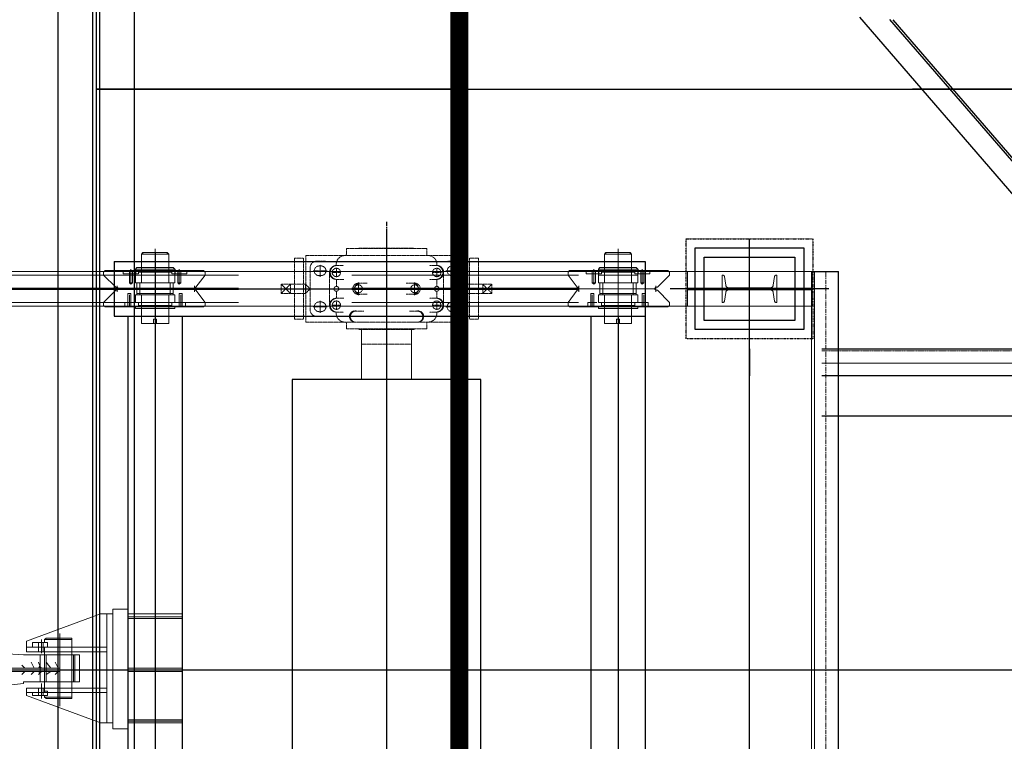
# Model space of a CAD drawing. Header units: inches. Extents: x -204116 to 930598, y -391373 to 256461.
# Tile 11 of 225: x -191884 to -189170, y 37421 to 39409. Entities that reach past the tile are written whole.
import ezdxf
from ezdxf.lldxf.tags import DXFTag

# ---------------------------------------------------------------- set-up
doc = ezdxf.new("R2010")
doc.units = ezdxf.units.IN
doc.header["$LTSCALE"] = 10
doc.header["$MEASUREMENT"] = 0
for name, pattern in [('CENTER', [2, 1.25, -0.25, 0.25, -0.25]), ('HIDDEN', [0.375, 0.25, -0.125]), ('PHANTOM', [2.5, 1.25, -0.25, 0.25, -0.25, 0.25, -0.25]), ('PHANTOM2', [1.25, 0.625, -0.125, 0.125, -0.125, 0.125, -0.125])]:
    doc.linetypes.add(name, pattern=pattern)
for name, color, linetype in [('BELT', 4, 'Continuous'), ('FDN', 8, 'PHANTOM'), ('H', 3, 'HIDDEN'), ('LAYER_17564_42344', 7, 'Continuous')]:
    doc.layers.add(name, color=color, linetype=linetype)
for name, color, linetype, lineweight in [('BEV0002', 1, 'CENTER', 9), ('cen', 2, 'CENTER2', 25), ('HIDDEN', 1, 'HIDDEN', 25), ('OBJECT', 7, 'Continuous', 25), ('P', 5, 'PHANTOM2', 9), ('PHAN', 8, 'PHANTOM2', 5)]:
    doc.layers.add(name, color=color, linetype=linetype, lineweight=lineweight)
tags = doc.linetypes.add('CENTER2', pattern=[1.125, 0.75, -0.125, 0.125, -0.125]).pattern_tags.tags
tags[10:11] = [DXFTag(74, 4), DXFTag(75, 0), DXFTag(340, '0'), DXFTag(46, 1.0), DXFTag(50, 0.0), DXFTag(44, 0.0), DXFTag(45, 0.0)]
tags[8:9] = [DXFTag(74, 4), DXFTag(75, 0), DXFTag(340, '0'), DXFTag(46, 1.0), DXFTag(50, 0.0), DXFTag(44, 0.0), DXFTag(45, 0.0)]
tags[6:7] = [DXFTag(74, 4), DXFTag(75, 0), DXFTag(340, '0'), DXFTag(46, 1.0), DXFTag(50, 0.0), DXFTag(44, 0.0), DXFTag(45, 0.0)]
tags[4:5] = [DXFTag(74, 4), DXFTag(75, 0), DXFTag(340, '0'), DXFTag(46, 1.0), DXFTag(50, 0.0), DXFTag(44, 0.0), DXFTag(45, 0.0)]

# ---------------------------------------------------------------- blocks, each defined once
blk = doc.blocks.new('TakeUp Plan')
at = {"layer": 'H', "linetype": 'Continuous'}
for points in [[(-954.9, 4.2), (-954.9, 12.5), (-959.1, 4.2)], [(-954.9, -4.2), (-954.9, -8.3), (-959.1, -4.2)]]:
    blk.add_hatch(color=0, dxfattribs=at).paths.add_polyline_path(points)
at = {"color": 1, "linetype": 'CENTER'}
blk.add_line((0, 1235, -2), (0, 865, -2), dxfattribs=at)
blk.add_line((0, 1235, -2), (0, 865, -2), dxfattribs=at)
for p, q in [((-750.6, 1125, -2), (713, 1125, -2)), ((-750.6, 1125, -2), (-750.6, 975, -2)), ((713, 1125, -2), (713, -1125, -2)), ((-692.2, 1104.2, -2), (-692.2, 1091.7, -2)), ((-583.8, 1104.2, -2), (-583.8, 1091.7, -2)), ((583.8, 1104.2, -2), (583.8, 1091.7, -2)), ((692.2, 1104.2, -2), (692.2, 1091.7, -2)), ((1171.4, 1097.5, -2.1), (1171.4, 1002.5, -2.1)), ((1171.4, 1097.5, -7), (1245.9, 1097.5, -2.4)), ((1245.9, -1097.5, -6.5), (1245.9, 1097.5, -2.4)), ((-750.6, 975, -2), (713, 975, -2)), ((-713, 975, -2), (-713, -975, -2)), ((-563, 975, -2), (-563, -975, -2)), ((563, 975, -2), (563, -975, -2))]:
    blk.add_line(p, q)
at = {"color": 1}
blk.add_line((1218.7, 1050, -2), (782.1, 1050, -2), dxfattribs=at)
at = {"color": 2, "elevation": -2}
blk.add_lwpolyline([(1150.4, 937.5), (850.4, 937.5), (850.4, 1162.5), (1150.4, 1162.5)], close=True, dxfattribs=at)
at = {"elevation": -2}
for points in [[(1125.4, 962.5), (875.4, 962.5), (875.4, 1137.5), (1125.4, 1137.5)], [(-260, 800), (-260, -800), (260, -800), (260, 800)]]:
    blk.add_lwpolyline(points, close=True, dxfattribs=at)
for points in [[(829.4, 1052.1), (1171.4, 1052.1)], [(829.4, 1047.9), (1171.4, 1047.9)]]:
    blk.add_lwpolyline(points, dxfattribs=at)
at = {"layer": 'BEV0002'}
blk.add_line((1210.9, -1097.5, -6.5), (1210.9, 1097.5, -2.4), dxfattribs=at)
at = {"layer": 'cen', "linetype": 'CENTER', "ltscale": 500}
for p, q in [((0, 1202.7, -2), (0, -1202.7, -2)), ((1000.4, -1187.5, -2), (1000.4, 1187.5, -2)), ((-638, 1150.1, -2), (-638, -1125, -2)), ((-5720.6, 1050, -2), (1175.4, 1050, -2)), ((638, 975, -2), (638, -1125, -2))]:
    blk.add_line(p, q, dxfattribs=at)
at = {"layer": 'FDN', "ltscale": 0.03, "elevation": -2}
blk.add_lwpolyline([(1175.4, 912.5), (825.4, 912.5), (825.4, 1187.5), (1175.4, 1187.5)], close=True, dxfattribs=at)
at = {"layer": 'LAYER_17564_42344', "color": 251, "linetype": 'Continuous', "lineweight": 0}
for p, q in [((-68.7, 937.8, -2), (-68.7, 800, -2)), ((68.7, 937.8, -2), (68.7, 800, -2))]:
    blk.add_line(p, q, dxfattribs=at)
at = {"layer": 'P', "color": 0, "linetype": 'Continuous'}
blk.add_line((829.4, 1097.5, -2), (829.4, 1002.5, -2), dxfattribs=at)
for points, elevation in [([(-604.6, 1150.1), (-604.6, 1145.9), (-675.5, 1145.9), (-671.4, 1150.1), (-604.6, 1150.1)], -2), ([(-675.5, 1066.7), (-675.5, 1145.9)], -2), ([(-671.4, 1150.1), (-671.4, 1145.9), (-600.5, 1145.9), (-604.6, 1150.1), (-671.4, 1150.1)], -2), ([(-638, 1160.5), (-638, 939.5)], -2), ([(-638, 943.7), (-638, 1156.3)], -2), ([(-600.5, 1066.7), (-600.5, 1145.9)], -2), ([(671.4, 1150.1), (671.4, 1145.9), (600.5, 1145.9), (604.6, 1150.1), (671.4, 1150.1)], -2), ([(600.5, 1066.7), (600.5, 1145.9)], -2), ([(604.6, 1150.1), (604.6, 1145.9), (675.5, 1145.9), (671.4, 1150.1), (604.6, 1150.1)], -2), ([(638, 1160.5), (638, 939.5)], -2), ([(638, 943.7), (638, 1156.3)], -2), ([(675.5, 1066.7), (675.5, 1145.9)], -2), ([(-638, 1120.9), (-638, 983.3)], -2), ([(-638, 1120.9), (-638, 1075)], -2), ([(-638, 1120.9), (-638, 983.3)], -2), ([(-638, 1120.9), (-638, 1075)], -2), ([(638, 1120.9), (638, 983.3)], -2), ([(638, 1120.9), (638, 1075)], -2), ([(638, 1120.9), (638, 983.3)], -2), ([(638, 1120.9), (638, 1075)], -2), ([(-5720.6, 1097.5), (1171.4, 1097.5)], -2), ([(-779.8, 1095.9), (-775.6, 1100)], -2), ([(-779.8, 1087.5), (-779.8, 1095.9)], -2), ([(-746.4, 1054.2), (-779.8, 1087.5)], -2), ([(-725.6, 1100), (-775.6, 1100)], -2), ([(-771.4, 1100), (-638, 1100)], -2), ([(-725.6, 1100), (-725.6, 1091.7)], -2), ([(-725.6, 1100), (-725.6, 1095.9)], -2), ([(-725.6, 1100), (-725.6, 1091.7)], -2), ([(-721.4, 1100), (-725.6, 1100)], -2), ([(-725.6, 1091.7), (-700.6, 1091.7)], -2), ([(-696.4, 1100), (-721.4, 1100)], -2), ([(-721.4, 1091.7), (-708.9, 1091.7)], -2), ([(-708.9, 1100), (-708.9, 1091.7)], -2), ([(-708.9, 1091.7), (-692.2, 1091.7)], -2), ([(-708.9, 1091.7), (-708.9, 1066.7)], -2), ([(-708.9, 1091.7), (-708.9, 1066.7), (-708.9, 1066.7)], -2), ([(-704.7, 1104.2), (-704.7, 1070.8)], -2), ([(-704.7, 1104.2), (-704.7, 1087.5)], -2), ([(-704.7, 1091.7), (-704.7, 1066.7)], -2), ([(-700.6, 1100), (-700.6, 1091.7)], -2), ([(-700.6, 1091.7), (-700.6, 1066.7)], -2), ([(-700.6, 1091.7), (-688, 1091.7)], -2), ([(-692.2, 1104.2), (-692.2, 1104.2), (-688, 1108.4)], -2), ([(-692.2, 1104.2), (-638, 1104.2)], -2), ([(-692.2, 1091.7), (-692.2, 1087.5), (-692.2, 1091.7), (-692.2, 1087.5)], -2), ([(-692.2, 1070.8), (-692.2, 1087.5)], -2), ([(-692.2, 1087.5), (-692.2, 1066.7), (-688, 1066.7), (-688, 1066.7), (-688, 1066.7), (-692.2, 1066.7)], -2), ([(-638, 1087.5), (-692.2, 1087.5)], -2), ([(-675.5, 1108.4), (-688, 1108.4)], -2), ([(-683.9, 1091.7), (-688, 1091.7)], -2), ([(-683.9, 1095.9), (-683.9, 1091.7)], -2), ([(-683.9, 1095.9), (-683.9, 1095.9), (-675.5, 1095.9)], -2), ([(-675.5, 1108.4), (-675.5, 1108.4), (-638, 1108.4)], -2), ([(-675.5, 1104.2), (-675.5, 1104.2), (-675.5, 1108.4), (-675.5, 1104.2), (-675.5, 1100), (-675.5, 1100), (-675.5, 1095.9)], -2), ([(-638, 1095.9), (-675.5, 1095.9)], -2), ([(-600.5, 1108.4), (-600.5, 1108.4), (-638, 1108.4)], -2), ([(-583.8, 1104.2), (-638, 1104.2)], -2), ([(-638, 1100), (-504.6, 1100)], -2), ([(-638, 1095.9), (-600.5, 1095.9)], -2), ([(-638, 1087.5), (-583.8, 1087.5)], -2), ([(-600.5, 1104.2), (-600.5, 1104.2), (-600.5, 1108.4), (-600.5, 1104.2), (-600.5, 1100), (-600.5, 1100), (-600.5, 1095.9)], -2), ([(-600.5, 1108.4), (-588, 1108.4)], -2), ([(-592.1, 1095.9), (-592.1, 1095.9), (-600.5, 1095.9)], -2), ([(-592.1, 1095.9), (-592.1, 1091.7)], -2), ([(-592.1, 1091.7), (-588, 1091.7)], -2), ([(-583.8, 1104.2), (-583.8, 1104.2), (-588, 1108.4)], -2), ([(-575.5, 1091.7), (-588, 1091.7)], -2), ([(-583.8, 1087.5), (-583.8, 1066.7), (-588, 1066.7), (-588, 1066.7), (-588, 1066.7), (-583.8, 1066.7)], -2), ([(-583.8, 1091.7), (-583.8, 1087.5), (-583.8, 1091.7), (-583.8, 1087.5)], -2), ([(-567.1, 1091.7), (-583.8, 1091.7)], -2), ([(-583.8, 1070.8), (-583.8, 1087.5)], -2), ([(-575.5, 1100), (-575.5, 1091.7)], -2), ([(-575.5, 1091.7), (-575.5, 1066.7)], -2), ([(-550.4, 1091.7), (-575.5, 1091.7)], -2), ([(-571.3, 1104.2), (-571.3, 1070.8)], -2), ([(-571.3, 1104.2), (-571.3, 1087.5)], -2), ([(-571.3, 1091.7), (-571.3, 1066.7)], -2), ([(-567.1, 1100), (-567.1, 1091.7)], -2), ([(-554.6, 1091.7), (-567.1, 1091.7)], -2), ([(-567.1, 1091.7), (-567.1, 1066.7)], -2), ([(-567.1, 1091.7), (-567.1, 1066.7), (-567.1, 1066.7)], -2), ([(-550.4, 1100), (-550.4, 1091.7)], -2), ([(-550.4, 1100), (-550.4, 1095.9)], -2), ([(-550.4, 1100), (-550.4, 1091.7)], -2), ([(-525.4, 1054.2), (-500.4, 1087.5)], -2), ([(-504.6, 1100), (-500.4, 1095.9)], -2), ([(-500.4, 1095.9), (-500.4, 1087.5), (-500.4, 1087.5)], -2), ([(504.6, 1100), (500.4, 1095.9)], -2), ([(500.4, 1095.9), (500.4, 1087.5), (500.4, 1087.5)], -2), ([(525.4, 1054.2), (500.4, 1087.5)], -2), ([(638, 1100), (504.6, 1100)], -2), ([(550.4, 1100), (550.4, 1091.7)], -2), ([(550.4, 1100), (550.4, 1095.9)], -2), ([(550.4, 1100), (550.4, 1091.7)], -2), ([(550.4, 1091.7), (575.5, 1091.7)], -2), ([(554.6, 1091.7), (567.1, 1091.7)], -2), ([(567.1, 1100), (567.1, 1091.7)], -2), ([(567.1, 1091.7), (583.8, 1091.7)], -2), ([(567.1, 1091.7), (567.1, 1066.7)], -2), ([(567.1, 1091.7), (567.1, 1066.7), (567.1, 1066.7)], -2), ([(571.3, 1104.2), (571.3, 1070.8)], -2), ([(571.3, 1104.2), (571.3, 1087.5)], -2), ([(571.3, 1091.7), (571.3, 1066.7)], -2), ([(575.5, 1100), (575.5, 1091.7)], -2), ([(575.5, 1091.7), (575.5, 1066.7)], -2), ([(575.5, 1091.7), (588, 1091.7)], -2), ([(583.8, 1104.2), (583.8, 1104.2), (588, 1108.4)], -2), ([(583.8, 1104.2), (638, 1104.2)], -2), ([(583.8, 1091.7), (583.8, 1087.5), (583.8, 1091.7), (583.8, 1087.5)], -2), ([(583.8, 1070.8), (583.8, 1087.5)], -2), ([(583.8, 1087.5), (583.8, 1066.7), (588, 1066.7), (588, 1066.7), (588, 1066.7), (583.8, 1066.7)], -2), ([(638, 1087.5), (583.8, 1087.5)], -2), ([(600.5, 1108.4), (588, 1108.4)], -2), ([(592.1, 1091.7), (588, 1091.7)], -2), ([(592.1, 1095.9), (592.1, 1091.7)], -2), ([(592.1, 1095.9), (592.1, 1095.9), (600.5, 1095.9)], -2), ([(600.5, 1108.4), (600.5, 1108.4), (638, 1108.4)], -2), ([(600.5, 1104.2), (600.5, 1104.2), (600.5, 1108.4), (600.5, 1104.2), (600.5, 1100), (600.5, 1100), (600.5, 1095.9)], -2), ([(638, 1095.9), (600.5, 1095.9)], -2), ([(675.5, 1108.4), (675.5, 1108.4), (638, 1108.4)], -2), ([(692.2, 1104.2), (638, 1104.2)], -2), ([(771.4, 1100), (638, 1100)], -2), ([(638, 1095.9), (675.5, 1095.9)], -2), ([(638, 1087.5), (692.2, 1087.5)], -2), ([(675.5, 1104.2), (675.5, 1104.2), (675.5, 1108.4), (675.5, 1104.2), (675.5, 1100), (675.5, 1100), (675.5, 1095.9)], -2), ([(675.5, 1108.4), (688, 1108.4)], -2), ([(683.9, 1095.9), (683.9, 1095.9), (675.5, 1095.9)], -2), ([(683.9, 1095.9), (683.9, 1091.7)], -2), ([(683.9, 1091.7), (688, 1091.7)], -2), ([(692.2, 1104.2), (692.2, 1104.2), (688, 1108.4)], -2), ([(700.6, 1091.7), (688, 1091.7)], -2), ([(692.2, 1087.5), (692.2, 1066.7), (688, 1066.7), (688, 1066.7), (688, 1066.7), (692.2, 1066.7)], -2), ([(708.9, 1091.7), (692.2, 1091.7)], -2), ([(692.2, 1091.7), (692.2, 1087.5), (692.2, 1091.7), (692.2, 1087.5)], -2), ([(692.2, 1070.8), (692.2, 1087.5)], -2), ([(696.4, 1100), (721.4, 1100)], -2), ([(700.6, 1100), (700.6, 1091.7)], -2), ([(700.6, 1091.7), (700.6, 1066.7)], -2), ([(725.6, 1091.7), (700.6, 1091.7)], -2), ([(704.7, 1104.2), (704.7, 1070.8)], -2), ([(704.7, 1104.2), (704.7, 1087.5)], -2), ([(704.7, 1091.7), (704.7, 1066.7)], -2), ([(708.9, 1100), (708.9, 1091.7)], -2), ([(721.4, 1091.7), (708.9, 1091.7)], -2), ([(708.9, 1091.7), (708.9, 1066.7)], -2), ([(708.9, 1091.7), (708.9, 1066.7), (708.9, 1066.7)], -2), ([(721.4, 1100), (725.6, 1100)], -2), ([(725.6, 1100), (775.6, 1100)], -2), ([(725.6, 1100), (725.6, 1091.7)], -2), ([(725.6, 1100), (725.6, 1095.9)], -2), ([(725.6, 1100), (725.6, 1091.7)], -2), ([(746.4, 1054.2), (779.8, 1087.5)], -2), ([(779.8, 1095.9), (775.6, 1100)], -2), ([(779.8, 1087.5), (779.8, 1095.9)], -2), ([(1171.4, 1097.5), (1171.4, -1097.5)], -7), ([(1179.7, 1097.5), (1179.7, -1097.5)], -6.9), ([(-708.9, 1066.7), (-700.6, 1066.7), (-704.7, 1062.5), (-708.9, 1066.7)], -2), ([(-692.2, 1016.6), (-692.2, 1033.3), (-688, 1033.3), (-688, 1037.5), (-688, 1066.7)], -2), ([(-638, 1066.7), (-692.2, 1066.7)], -2), ([(-638, 1066.7), (-688, 1066.7)], -2), ([(-679.7, 1033.3), (-679.7, 1066.7)], -2), ([(-638, 1066.7), (-679.7, 1066.7)], -2), ([(-638, 1066.7), (-675.5, 1066.7)], -2), ([(-638, 1066.7), (-583.8, 1066.7)], -2), ([(-638, 1066.7), (-588, 1066.7)], -2), ([(-638, 1066.7), (-600.5, 1066.7)], -2), ([(-638, 1066.7), (-596.3, 1066.7)], -2), ([(-596.3, 1033.3), (-596.3, 1066.7)], -2), ([(-583.8, 1016.6), (-583.8, 1033.3), (-588, 1033.3), (-588, 1037.5), (-588, 1066.7)], -2), ([(-567.1, 1066.7), (-575.5, 1066.7), (-571.3, 1062.5), (-567.1, 1066.7)], -2), ([(567.1, 1066.7), (575.5, 1066.7), (571.3, 1062.5), (567.1, 1066.7)], -2), ([(583.8, 1016.6), (583.8, 1033.3), (588, 1033.3), (588, 1037.5), (588, 1066.7)], -2), ([(638, 1066.7), (583.8, 1066.7)], -2), ([(638, 1066.7), (588, 1066.7)], -2), ([(596.3, 1033.3), (596.3, 1066.7)], -2), ([(638, 1066.7), (596.3, 1066.7)], -2), ([(638, 1066.7), (600.5, 1066.7)], -2), ([(638, 1066.7), (692.2, 1066.7)], -2), ([(638, 1066.7), (688, 1066.7)], -2), ([(638, 1066.7), (675.5, 1066.7)], -2), ([(638, 1066.7), (679.7, 1066.7)], -2), ([(679.7, 1033.3), (679.7, 1066.7)], -2), ([(692.2, 1016.6), (692.2, 1033.3), (688, 1033.3), (688, 1037.5), (688, 1066.7)], -2), ([(708.9, 1066.7), (700.6, 1066.7), (704.7, 1062.5), (708.9, 1066.7)], -2), ([(-746.4, 1045.8), (-779.8, 1012.5)], -2), ([(-742.3, 1054.2), (-746.4, 1054.2)], -2), ([(-746.4, 1054.2), (-742.3, 1054.2)], -2), ([(-746.4, 1045.8), (-742.3, 1045.8)], -2), ([(-742.3, 1045.8), (-746.4, 1045.8)], -2), ([(-742.3, 1058.3), (-742.3, 1041.7)], -2), ([(-742.3, 1041.7), (-742.3, 1058.3)], -2), ([(-742.3, 1054.2), (-738.1, 1050), (-742.3, 1045.8)], -2), ([(-742.3, 1045.8), (-738.1, 1050), (-742.3, 1054.2)], -2), ([(-529.6, 1050), (-742.3, 1050)], -2), ([(-713.1, 1037.5), (-704.7, 1037.5), (-708.9, 1037.5), (-713.1, 1037.5)], -2), ([(-713.1, 1012.5), (-713.1, 1037.5)], -2), ([(-713.1, 1012.5), (-713.1, 1037.5), (-713.1, 1037.5)], -2), ([(-708.9, 1000), (-708.9, 1033.3)], -2), ([(-704.7, 1012.5), (-704.7, 1037.5)], -2), ([(-704.7, 1012.5), (-704.7, 1037.5)], -2), ([(-700.6, 1050), (-638, 1050)], -2), ([(-688, 1033.3), (-692.2, 1033.3)], -2), ([(-638, 1033.3), (-692.2, 1033.3), (-692.2, 1012.5)], -2), ([(-688, 1037.5), (-688, 1033.3)], -2), ([(-688, 1037.5), (-688, 1033.3)], -2), ([(-638, 1037.5), (-688, 1037.5)], -2), ([(-679.7, 1033.3), (-638, 1033.3)], -2), ([(-638, 1033.3), (-675.5, 1033.3)], -2), ([(-675.5, 954.1), (-675.5, 1033.3)], -2), ([(-638, 1058.3), (-638, 966.6), (-642.2, 966.6), (-633.8, 966.6)], -2), ([(-638, 1037.5), (-588, 1037.5)], -2), ([(-638, 1033.3), (-583.8, 1033.3), (-583.8, 1012.5)], -2), ([(-638, 1033.3), (-600.5, 1033.3)], -2), ([(-596.3, 1033.3), (-638, 1033.3)], -2), ([(-600.5, 954.1), (-600.5, 1033.3)], -2), ([(-588, 1037.5), (-588, 1033.3)], -2), ([(-588, 1037.5), (-588, 1033.3)], -2), ([(-588, 1033.3), (-583.8, 1033.3)], -2), ([(-562.9, 1037.5), (-571.3, 1037.5), (-567.1, 1037.5), (-562.9, 1037.5)], -2), ([(-571.3, 1012.5), (-571.3, 1037.5)], -2), ([(-571.3, 1012.5), (-571.3, 1037.5)], -2), ([(-567.1, 1000), (-567.1, 1033.3)], -2), ([(-562.9, 1012.5), (-562.9, 1037.5)], -2), ([(-562.9, 1012.5), (-562.9, 1037.5), (-562.9, 1037.5)], -2), ([(-529.6, 1058.3), (-529.6, 1041.7)], -2), ([(-529.6, 1041.7), (-529.6, 1058.3)], -2), ([(-529.6, 1054.2), (-525.4, 1054.2)], -2), ([(-529.6, 1045.8), (-529.6, 1054.2)], -2), ([(-529.6, 1054.2), (-529.6, 1045.8)], -2), ([(-529.6, 1045.8), (-525.4, 1045.8)], -2), ([(-525.4, 1045.8), (-500.4, 1012.5)], -2), ([(525.4, 1045.8), (500.4, 1012.5)], -2), ([(529.6, 1054.2), (525.4, 1054.2)], -2), ([(529.6, 1045.8), (525.4, 1045.8)], -2), ([(529.6, 1058.3), (529.6, 1041.7)], -2), ([(529.6, 1041.7), (529.6, 1058.3)], -2), ([(529.6, 1045.8), (529.6, 1054.2)], -2), ([(529.6, 1054.2), (529.6, 1045.8)], -2), ([(529.6, 1050), (742.3, 1050)], -2), ([(562.9, 1037.5), (571.3, 1037.5), (567.1, 1037.5), (562.9, 1037.5)], -2), ([(562.9, 1012.5), (562.9, 1037.5)], -2), ([(562.9, 1012.5), (562.9, 1037.5), (562.9, 1037.5)], -2), ([(567.1, 1000), (567.1, 1033.3)], -2), ([(571.3, 1012.5), (571.3, 1037.5)], -2), ([(571.3, 1012.5), (571.3, 1037.5)], -2), ([(588, 1033.3), (583.8, 1033.3)], -2), ([(638, 1033.3), (583.8, 1033.3), (583.8, 1012.5)], -2), ([(588, 1037.5), (588, 1033.3)], -2), ([(588, 1037.5), (588, 1033.3)], -2), ([(638, 1037.5), (588, 1037.5)], -2), ([(596.3, 1033.3), (638, 1033.3)], -2), ([(638, 1033.3), (600.5, 1033.3)], -2), ([(600.5, 954.1), (600.5, 1033.3)], -2), ([(638, 1058.3), (638, 966.6), (642.2, 966.6), (633.8, 966.6)], -2), ([(700.6, 1050), (638, 1050)], -2), ([(638, 1037.5), (688, 1037.5)], -2), ([(638, 1033.3), (692.2, 1033.3), (692.2, 1012.5)], -2), ([(638, 1033.3), (675.5, 1033.3)], -2), ([(679.7, 1033.3), (638, 1033.3)], -2), ([(675.5, 954.1), (675.5, 1033.3)], -2), ([(688, 1037.5), (688, 1033.3)], -2), ([(688, 1037.5), (688, 1033.3)], -2), ([(688, 1033.3), (692.2, 1033.3)], -2), ([(713.1, 1037.5), (704.7, 1037.5), (708.9, 1037.5), (713.1, 1037.5)], -2), ([(704.7, 1012.5), (704.7, 1037.5)], -2), ([(704.7, 1012.5), (704.7, 1037.5)], -2), ([(708.9, 1000), (708.9, 1033.3)], -2), ([(713.1, 1012.5), (713.1, 1037.5)], -2), ([(713.1, 1012.5), (713.1, 1037.5), (713.1, 1037.5)], -2), ([(742.3, 1054.2), (738.1, 1050), (742.3, 1045.8)], -2), ([(742.3, 1045.8), (738.1, 1050), (742.3, 1054.2)], -2), ([(742.3, 1058.3), (742.3, 1041.7)], -2), ([(742.3, 1041.7), (742.3, 1058.3)], -2), ([(742.3, 1054.2), (746.4, 1054.2)], -2), ([(746.4, 1054.2), (742.3, 1054.2)], -2), ([(746.4, 1045.8), (742.3, 1045.8)], -2), ([(742.3, 1045.8), (746.4, 1045.8)], -2), ([(746.4, 1045.8), (779.8, 1012.5)], -2), ([(-779.8, 1012.5), (-779.8, 1004.1)], -2), ([(-721.4, 1012.5), (-708.9, 1012.5)], -2), ([(-721.4, 1000), (-721.4, 1004.1), (-721.4, 1012.5), (-721.4, 1012.5), (-713.1, 1012.5)], -2), ([(-721.4, 1004.1), (-721.4, 1012.5), (-704.7, 1012.5)], -2), ([(-713.1, 1000), (-713.1, 1012.5)], -2), ([(-708.9, 1012.5), (-692.2, 1012.5)], -2), ([(-708.9, 1000), (-708.9, 1012.5)], -2), ([(-704.7, 1000), (-704.7, 1012.5)], -2), ([(-700.6, 1012.5), (-688, 1012.5)], -2), ([(-638, 1012.5), (-692.2, 1012.5)], -2), ([(-683.9, 1012.5), (-688, 1012.5)], -2), ([(-683.9, 1004.1), (-683.9, 1012.5)], -2), ([(-638, 1012.5), (-583.8, 1012.5)], -2), ([(-592.1, 1012.5), (-588, 1012.5)], -2), ([(-592.1, 1004.1), (-592.1, 1012.5)], -2), ([(-571.3, 1012.5), (-579.6, 1012.5)], -2), ([(-571.3, 1000), (-571.3, 1012.5)], -2), ([(-554.6, 1004.1), (-554.6, 1012.5), (-571.3, 1012.5)], -2), ([(-567.1, 1000), (-567.1, 1012.5)], -2), ([(-554.6, 1000), (-554.6, 1004.1), (-554.6, 1012.5), (-554.6, 1012.5), (-562.9, 1012.5)], -2), ([(-562.9, 1000), (-562.9, 1012.5)], -2), ([(-500.4, 1004.1), (-500.4, 1012.5), (-500.4, 1012.5)], -2), ([(500.4, 1004.1), (500.4, 1012.5), (500.4, 1012.5)], -2), ([(554.6, 1000), (554.6, 1004.1), (554.6, 1012.5), (554.6, 1012.5), (562.9, 1012.5)], -2), ([(554.6, 1004.1), (554.6, 1012.5), (571.3, 1012.5)], -2), ([(562.9, 1000), (562.9, 1012.5)], -2), ([(567.1, 1000), (567.1, 1012.5)], -2), ([(571.3, 1000), (571.3, 1012.5)], -2), ([(571.3, 1012.5), (579.6, 1012.5)], -2), ([(638, 1012.5), (583.8, 1012.5)], -2), ([(592.1, 1012.5), (588, 1012.5)], -2), ([(592.1, 1004.1), (592.1, 1012.5)], -2), ([(638, 1012.5), (692.2, 1012.5)], -2), ([(683.9, 1012.5), (688, 1012.5)], -2), ([(683.9, 1004.1), (683.9, 1012.5)], -2), ([(700.6, 1012.5), (688, 1012.5)], -2), ([(708.9, 1012.5), (692.2, 1012.5)], -2), ([(704.7, 1000), (704.7, 1012.5)], -2), ([(721.4, 1004.1), (721.4, 1012.5), (704.7, 1012.5)], -2), ([(721.4, 1012.5), (708.9, 1012.5)], -2), ([(708.9, 1000), (708.9, 1012.5)], -2), ([(721.4, 1000), (721.4, 1004.1), (721.4, 1012.5), (721.4, 1012.5), (713.1, 1012.5)], -2), ([(713.1, 1000), (713.1, 1012.5)], -2), ([(779.8, 1012.5), (779.8, 1004.1)], -2), ([(-5720.6, 1002.5), (1171.4, 1002.5)], -2), ([(-779.8, 1004.1), (-775.6, 1000)], -2), ([(-725.6, 1000), (-775.6, 1000)], -2), ([(-725.6, 1000), (-504.6, 1000)], -2), ([(-692.2, 1000), (-692.2, 995.8), (-688, 995.8)], -2), ([(-675.5, 995.8), (-688, 995.8)], -2), ([(-675.5, 1000), (-675.5, 1004.1), (-683.9, 1004.1)], -2), ([(-638, 1004.1), (-675.5, 1004.1)], -2), ([(-675.5, 1000), (-675.5, 995.8), (-675.5, 995.8), (-675.5, 995.8)], -2), ([(-675.5, 995.8), (-675.5, 995.8), (-638, 995.8)], -2), ([(-638, 1004.1), (-600.5, 1004.1)], -2), ([(-600.5, 995.8), (-600.5, 995.8), (-638, 995.8)], -2), ([(-600.5, 1000), (-600.5, 1004.1), (-592.1, 1004.1)], -2), ([(-600.5, 1000), (-600.5, 995.8), (-600.5, 995.8), (-600.5, 995.8)], -2), ([(-600.5, 995.8), (-588, 995.8)], -2), ([(-583.8, 1000), (-583.8, 995.8), (-588, 995.8)], -2), ([(-579.6, 1000), (-554.6, 1000)], -2), ([(-554.6, 1004.1), (-554.6, 1000)], -2), ([(-504.6, 1000), (-500.4, 1004.1)], -2), ([(504.6, 1000), (500.4, 1004.1)], -2), ([(725.6, 1000), (504.6, 1000)], -2), ([(554.6, 1004.1), (554.6, 1000)], -2), ([(579.6, 1000), (554.6, 1000)], -2), ([(583.8, 1000), (583.8, 995.8), (588, 995.8)], -2), ([(600.5, 995.8), (588, 995.8)], -2), ([(600.5, 1000), (600.5, 1004.1), (592.1, 1004.1)], -2), ([(638, 1004.1), (600.5, 1004.1)], -2), ([(600.5, 1000), (600.5, 995.8), (600.5, 995.8), (600.5, 995.8)], -2), ([(600.5, 995.8), (600.5, 995.8), (638, 995.8)], -2), ([(638, 1004.1), (675.5, 1004.1)], -2), ([(675.5, 995.8), (675.5, 995.8), (638, 995.8)], -2), ([(675.5, 1000), (675.5, 1004.1), (683.9, 1004.1)], -2), ([(675.5, 1000), (675.5, 995.8), (675.5, 995.8), (675.5, 995.8)], -2), ([(675.5, 995.8), (688, 995.8)], -2), ([(692.2, 1000), (692.2, 995.8), (688, 995.8)], -2), ([(725.6, 1000), (775.6, 1000)], -2), ([(779.8, 1004.1), (775.6, 1000)], -2), ([(-675.5, 954.1), (-671.4, 954.1), (-638, 954.1)], -2), ([(-642.2, 954.1), (-642.2, 966.6)], -2), ([(-642.2, 954.1), (-642.2, 954.1), (-642.2, 954.1), (-642.2, 954.1), (-633.8, 954.1), (-633.8, 954.1)], -2), ([(-633.8, 954.1), (-642.2, 954.1)], -2), ([(-600.5, 954.1), (-604.6, 954.1), (-638, 954.1)], -2), ([(-633.8, 954.1), (-633.8, 966.6)], -2), ([(600.5, 954.1), (604.6, 954.1), (638, 954.1)], -2), ([(633.8, 954.1), (633.8, 966.6)], -2), ([(642.2, 954.1), (642.2, 954.1), (642.2, 954.1), (642.2, 954.1), (633.8, 954.1), (633.8, 954.1)], -2), ([(633.8, 954.1), (642.2, 954.1)], -2), ([(675.5, 954.1), (671.4, 954.1), (638, 954.1)], -2), ([(642.2, 954.1), (642.2, 966.6)], -2), ([(-713, 166.8), (-754.8, 166.8)], -2), ([(-754.8, 166.8), (-754.8, -162.6)], -2), ([(-713, 166.8), (-713, -162.6)], -2), ([(-992.5, 79.2), (-788.1, 154.3)], -2), ([(-771.4, 154.3), (-788.1, 154.3)], -2), ([(-771.4, 154.3), (-754.8, 154.3)], -2), ([(-771.4, 154.3), (-771.4, -145.9)], -2), ([(-563, 154.3), (-713, 154.3)], -2), ([(-562.9, 145.9), (-713, 145.9)], -2), ([(-563, 141.8), (-713, 141.8)], -2), ([(-950.8, 83.4), (-950.8, 54.2)], -2), ([(-867.4, 87.6), (-938.2, 87.6), (-942.4, 83.4), (-867.4, 83.4)], -2), ([(-942.4, 83.4), (-942.4, 75.1), (-934.1, 75.1)], -2), ([(-900.7, 100.1), (-900.7, -100.1)], -2), ([(-900.7, -87.6), (-900.7, 87.6)], -2), ([(-867.4, 87.6), (-867.4, 83.4)], -2), ([(-867.4, -75.1), (-867.4, 83.4)], -2), ([(-992.5, 79.2), (-992.5, 50)], -2), ([(-771.4, 62.5), (-992.5, 62.5)], -2), ([(-975.8, 62.5), (-975.8, 75.1), (-934.1, 75.1), (-934.1, 62.5), (-975.8, 62.5)], -2), ([(-959.1, 62.5), (-959.1, 75.1)], -2), ([(-959.1, 62.5), (-959.1, 50)], -2), ([(-959.1, 62.5), (-959.1, 50)], -2), ([(-950.8, 79.2), (-950.8, 45.9)], -2), ([(-950.8, 79.2), (-950.8, 45.9)], -2), ([(-946.6, 62.5), (-946.6, 75.1)], -2), ([(-946.6, 62.5), (-946.6, 50)], -2), ([(-946.6, 62.5), (-946.6, 50)], -2), ([(-934.1, 75.1), (-934.1, 62.5), (-942.4, 62.5), (-942.4, -58.4)], -2), ([(-942.4, 62.5), (-942.4, 50)], -2), ([(-867.4, 62.5), (-867.4, 50)], -2), ([(-1000.8, 41.7), (-1075.9, 45.9)], -2), ([(-1000.8, -37.5), (-1000.8, -33.4), (-954.9, -33.4), (-954.9, 0), (-954.9, 41.7)], -2), ([(-954.9, 41.7), (-1000.8, 41.7), (-1000.8, 41.7)], -2), ([(-771.4, 50), (-992.5, 50)], -2), ([(-954.9, 41.7), (-846.5, 41.7)], -2), ([(-942.4, 41.7), (-942.4, -33.4)], -2), ([(-938.2, 41.7), (-938.2, -33.4)], -2), ([(-900.7, -50), (-900.7, 50)], -2), ([(-863.2, -33.4), (-863.2, 41.7)], -2), ([(-859, -33.4), (-859, 41.7)], -2), ([(-846.5, 41.7), (-846.5, 0)], -2), ([(-1067.5, 4.2), (-900.7, 4.2), (-900.7, -4.2), (-900.7, 4.2)], -2), ([(-996.6, 4.2), (-1005, 12.5)], -2), ([(-971.6, 4.2), (-979.9, 20.8)], -2), ([(-950.8, 4.2), (-954.9, 8.3), (-959.1, 20.8)], -2), ([(-954.9, 4.2), (-954.9, 12.5), (-959.1, 4.2), (-954.9, 4.2)], -2), ([(-925.7, 4.2), (-938.2, 20.8)], -2), ([(-904.9, 4.2), (-913.2, 20.8)], -2), ([(-563, 4.2), (-713, 4.2)], -2), ([(-946.6, 0), (-1613.8, 0)], -2), ([(-1255.2, 0), (-838.2, 0)], -2), ([(-1067.5, -4.2), (-900.7, -4.2)], -2), ([(-996.6, -4.2), (-1005, -12.5)], -2), ([(-692.2, 0), (-1000.8, 0)], -2), ([(-854.8, 0), (-992.5, 0)], -2), ([(-971.6, -4.2), (-979.9, -12.5)], -2), ([(-950.8, -4.2), (-954.9, -8.3), (-959.1, -12.5)], -2), ([(-954.9, -4.2), (-954.9, -8.3), (-959.1, -4.2), (-954.9, -4.2)], -2), ([(-925.7, -4.2), (-938.2, -12.5)], -2), ([(-904.9, -4.2), (-913.2, -12.5)], -2), ([(-846.5, -33.4), (-846.5, 0)], -2), ([(-563, -4.2), (-713, -4.2)], -2), ([(-1000.8, -37.5), (-1075.9, -45.9)], -2), ([(-771.4, -50), (-992.5, -50), (-992.5, -70.9)], -2), ([(-959.1, -62.5), (-959.1, -50)], -2), ([(-954.9, -33.4), (-846.5, -33.4)], -2), ([(-950.8, -70.9), (-950.8, -37.5)], -2), ([(-950.8, -70.9), (-950.8, -37.5)], -2), ([(-950.8, -79.2), (-950.8, -54.2)], -2), ([(-946.6, -62.5), (-946.6, -50)], -2), ([(-942.4, -62.5), (-942.4, -50)], -2), ([(-942.4, -58.4), (-942.4, -50)], -2), ([(-867.4, -62.5), (-867.4, -50)], -2), ([(-771.4, -62.5), (-992.5, -62.5)], -2), ([(-992.5, -70.9), (-788.1, -145.9)], -2), ([(-975.8, -62.5), (-975.8, -70.9), (-934.1, -70.9), (-934.1, -62.5), (-975.8, -62.5)], -2), ([(-959.1, -62.5), (-959.1, -70.9)], -2), ([(-946.6, -62.5), (-946.6, -70.9)], -2), ([(-934.1, -58.4), (-942.4, -58.4)], -2), ([(-867.4, -75.1), (-942.4, -75.1), (-942.4, -70.9), (-934.1, -70.9)], -2), ([(-938.2, -79.2), (-942.4, -75.1)], -2), ([(-938.2, -79.2), (-867.4, -79.2)], -2), ([(-934.1, -58.4), (-934.1, -70.9)], -2), ([(-867.4, -79.2), (-867.4, -75.1)], -2), ([(-771.4, -145.9), (-788.1, -145.9)], -2), ([(-754.8, -145.9), (-771.4, -145.9)], -2), ([(-771.4, -145.9), (-754.8, -145.9)], -2), ([(-713, -162.6), (-754.8, -162.6)], -2), ([(-563, -137.6), (-713, -137.6)], -2), ([(-562.9, -141.8), (-713, -141.8)], -2), ([(-563, -145.9), (-713, -145.9)], -2)]:
    blk.add_lwpolyline(points, dxfattribs=dict(at, elevation=elevation))
at = {"layer": 'P', "color": 2, "linetype": 'HIDDEN', "ltscale": 250, "elevation": -2}
for points in [[(-5720.6, 1087.5), (829.4, 1087.5)], [(-5720.6, 1052.1), (825.4, 1052.1)], [(-5720.6, 1047.9), (825.4, 1047.9)], [(-5720.6, 1012.5), (829.4, 1012.5)]]:
    blk.add_lwpolyline(points, dxfattribs=at)
blk.add_lwpolyline([(925.4, 1087.5), (925.4, 1012.5), (927, 1012.5, 0.373885), (931.5, 1016.4), (934.8, 1039.8, -0.373885), (943.7, 1047.5), (1057.1, 1047.5, -0.373885), (1066, 1039.8), (1069.3, 1016.4, 0.373885), (1073.8, 1012.5), (1075.4, 1012.5), (1075.4, 1087.5), (1073.8, 1087.5, 0.373885), (1069.3, 1083.6), (1066, 1060.2, -0.373885), (1057.1, 1052.5), (943.7, 1052.5, -0.373885), (934.8, 1060.2), (931.5, 1083.6, 0.373885), (927, 1087.5)], format="xyb", close=True, dxfattribs=at)
at = {"layer": 'PHAN', "ltscale": 0.130467}
for p, q in [((-222.6, 1141.6, -2), (0, 1141.6, -2)), ((-222.6, 1141.6, -2), (-222.6, 958.4, -2)), ((-110.7, 1160.7, -2), (0, 1160.7, -2)), ((-110.7, 1145.4, -2), (-110.7, 1160.7, -2)), ((-76.3, 1160.7, -2), (-76.3, 1161.5, -2)), ((-75.6, 1162.2, -2), (0, 1162.2, -2)), ((75.6, 1162.2, -2), (0, 1162.2, -2)), ((110.7, 1160.7, -2), (0, 1160.7, -2)), ((222.6, 1141.6, -2), (0, 1141.6, -2)), ((76.3, 1160.7, -2), (76.3, 1161.5, -2)), ((110.7, 1145.4, -2), (110.7, 1160.7, -2)), ((222.6, 1141.6, -2), (222.6, 958.4, -2)), ((-253.5, 966, -2), (-253.5, 1134, -2)), ((-253.5, 1134, -2), (-229, 1134, -2)), ((-229, 966, -2), (-229, 1134, -2)), ((-191.6, 1126.3, -2), (-168.7, 1126.3, -2)), ((-185.9, 1113, -2), (-180.5, 1113, -2)), ((-183.2, 1083, -2), (-183.2, 1116.2, -2)), ((-138.3, 1114.2, -2), (-118.3, 1114.2, -2)), ((138.3, 1114.2, -2), (118.3, 1114.2, -2)), ((191.6, 1126.3, -2), (168.7, 1126.3, -2)), ((185.9, 1113, -2), (180.5, 1113, -2)), ((183.2, 1083, -2), (183.2, 1116.2, -2)), ((229, 1134, -2), (229, 966, -2)), ((253.5, 1134, -2), (229, 1134, -2)), ((253.5, 1134, -2), (253.5, 966, -2)), ((-210.7, 1107.3, -2), (-210.7, 992.7, -2)), ((-202.7, 1099.6, -2), (-163.7, 1099.6, -2)), ((-185.9, 1086.3, -2), (-180.5, 1086.3, -2)), ((-157.4, 1095.1, -2), (-157.4, 1004.9, -2)), ((-151.2, 1095.1, -2), (-125.5, 1095.1, -2)), ((-138.3, 1082.2, -2), (-138.3, 1108, -2)), ((151.2, 1095.1, -2), (125.5, 1095.1, -2)), ((138.3, 1082.2, -2), (138.3, 1108, -2)), ((157.4, 1095.1, -2), (157.4, 1004.9, -2)), ((202.7, 1099.6, -2), (163.7, 1099.6, -2)), ((185.9, 1086.3, -2), (180.5, 1086.3, -2)), ((210.7, 1107.3, -2), (210.7, 992.7, -2)), ((-290.3, 1062.6, -2), (-290.3, 1037.4, -2)), ((-223.3, 1062.6, -2), (-290.3, 1062.6, -2)), ((-265.1, 1062.6, -2), (-290.3, 1037.4, -2)), ((-265.1, 1037.4, -2), (-290.3, 1062.6, -2)), ((-265.1, 1062.6, -2), (-265.1, 1037.4, -2)), ((-210.7, 1050, -2), (-223.3, 1062.6, -2)), ((-223.3, 1062.6, -2), (-223.3, 1037.4, -2)), ((-138.3, 1076, -2), (-118.1, 1076, -2)), ((-138.3, 1076, -2), (-138.3, 1056.6, -2)), ((-77.4, 1067.4, -2), (-77.4, 1032.6, -2)), ((-73.9, 1065.2, -2), (-53.6, 1065.2, -2)), ((73.9, 1065.2, -2), (53.6, 1065.2, -2)), ((77.4, 1067.4, -2), (77.4, 1032.6, -2)), ((138.3, 1076, -2), (118.1, 1076, -2)), ((138.3, 1076, -2), (138.3, 1056.6, -2)), ((210.7, 1050, -2), (223.3, 1062.6, -2)), ((223.3, 1062.6, -2), (290.3, 1062.6, -2)), ((223.3, 1062.6, -2), (223.3, 1037.4, -2)), ((265.1, 1062.6, -2), (290.3, 1037.4, -2)), ((265.1, 1037.4, -2), (290.3, 1062.6, -2)), ((265.1, 1062.6, -2), (265.1, 1037.4, -2)), ((290.3, 1062.6, -2), (290.3, 1037.4, -2)), ((-290.3, 1037.4, -2), (-223.3, 1037.4, -2)), ((-223.3, 1037.4, -2), (-210.7, 1050, -2)), ((0, 1050, -2), (-221.4, 1050, -2)), ((-138.3, 1043.4, -2), (-138.3, 1024, -2)), ((-90.8, 1051.5, -2), (-65.6, 1051.5, -2)), ((-90.8, 1048.5, -2), (-65.6, 1048.5, -2)), ((-73.9, 1034.8, -2), (-53.6, 1034.8, -2)), ((0, 1050, -2), (221.4, 1050, -2)), ((73.9, 1034.8, -2), (53.6, 1034.8, -2)), ((90.8, 1051.5, -2), (65.6, 1051.5, -2)), ((90.8, 1048.5, -2), (65.6, 1048.5, -2)), ((138.3, 1043.4, -2), (138.3, 1024, -2)), ((223.3, 1037.4, -2), (210.7, 1050, -2)), ((290.3, 1037.4, -2), (223.3, 1037.4, -2)), ((-185.9, 1013.7, -2), (-180.5, 1013.7, -2)), ((-183.2, 1017, -2), (-183.2, 983.8, -2)), ((-151.2, 1004.9, -2), (-125.5, 1004.9, -2)), ((-138.3, 1024, -2), (-118.1, 1024, -2)), ((-138.3, 1017.8, -2), (-138.3, 992, -2)), ((138.3, 1024, -2), (118.1, 1024, -2)), ((151.2, 1004.9, -2), (125.5, 1004.9, -2)), ((138.3, 1017.8, -2), (138.3, 992, -2)), ((185.9, 1013.7, -2), (180.5, 1013.7, -2)), ((183.2, 1017, -2), (183.2, 983.8, -2)), ((-202.7, 1000.4, -2), (-163.7, 1000.4, -2)), ((-185.9, 987, -2), (-180.5, 987, -2)), ((-138.3, 985.8, -2), (-118.3, 985.8, -2)), ((-83, 988.7, -2), (-62.8, 988.7, -2)), ((83, 988.7, -2), (62.8, 988.7, -2)), ((138.3, 985.8, -2), (118.3, 985.8, -2)), ((202.7, 1000.4, -2), (163.7, 1000.4, -2)), ((185.9, 987, -2), (180.5, 987, -2)), ((-253.5, 966, -2), (-229, 966, -2)), ((-222.6, 958.4, -2), (0, 958.4, -2)), ((-191.6, 973.7, -2), (-168.6, 973.7, -2)), ((-110.7, 954.6, -2), (-110.7, 939.3, -2)), ((-79.5, 958.4, -2), (-59.5, 958.4, -2)), ((222.6, 958.4, -2), (0, 958.4, -2)), ((79.5, 958.4, -2), (59.5, 958.4, -2)), ((110.7, 954.6, -2), (110.7, 939.3, -2)), ((191.6, 973.7, -2), (168.6, 973.7, -2)), ((253.5, 966, -2), (229, 966, -2)), ((-110.7, 939.3, -2), (0, 939.3, -2)), ((-76.3, 939.3, -2), (-76.3, 938.5, -2)), ((-75.6, 937.8, -2), (0, 937.8, -2)), ((-68.7, 937.8, -2), (-68.7, 897.3, -2)), ((110.7, 939.3, -2), (0, 939.3, -2)), ((75.6, 937.8, -2), (0, 937.8, -2)), ((68.7, 937.8, -2), (68.7, 897.3, -2)), ((76.3, 939.3, -2), (76.3, 938.5, -2)), ((-68.7, 897.3, -2), (0, 897.3, -2)), ((68.7, 897.3, -2), (0, 897.3, -2))]:
    blk.add_line(p, q, dxfattribs=at)
for centre, radius in [((-138.3, 1095.1, -2), 11.5), ((138.3, 1095.1, -2), 11.5), ((-138.3, 1050, -2), 6.64), ((138.3, 1050, -2), 6.64), ((-138.3, 1004.9, -2), 11.5), ((138.3, 1004.9, -2), 11.5)]:
    blk.add_circle(centre, radius, dxfattribs=at)
for centre, radius, start, end in [((-114.9, 1117.9, -2), 23.7, 89.3517, 189.0758), ((-114.5, 1145.4, -2), 3.82, 270, 0), ((-75.6, 1161.5, -2), 0.763, 90, 180), ((75.6, 1161.5, -2), 0.763, 0, 90), ((114.5, 1145.4, -2), 3.82, 180, 270), ((114.9, 1117.9, -2), 23.7, 350.9242, 90.6483), ((-191.6, 1107.3, -2), 19.1, 90, 180), ((-185.9, 1099.6, -2), 13.4, 90, 270), ((-180.5, 1099.6, -2), 13.4, 270, 90), ((-138.3, 1095.1, -2), 19.1, 90, 270), ((-136, 1095.1, -2), 19.2, 96.9134, 263.0866), ((138.3, 1095.1, -2), 19.1, 270, 90), ((136, 1095.1, -2), 19.2, 276.9134, 83.0866), ((180.5, 1099.6, -2), 13.4, 90, 270), ((185.9, 1099.6, -2), 13.4, 270, 90), ((191.6, 1107.3, -2), 19.1, 0, 90), ((-77.4, 1050, -2), 15.6, 76.9634, 283.0366), ((-73, 1050, -2), 15.2, 93.3003, 174.2336), ((-77.4, 1050, -2), 10.8, 8.1206, 171.8794), ((77.4, 1050, -2), 10.8, 8.1206, 171.8794), ((77.4, 1050, -2), 15.6, 256.9634, 103.0366), ((73, 1050, -2), 15.2, 5.7664, 86.6997), ((-90.8, 1049.2, -2), 2.29, 90, 160.5288), ((-90.8, 1050.8, -2), 2.29, 199.4712, 270), ((-77.4, 1050, -2), 10.8, 188.1206, 351.8794), ((-73, 1050, -2), 15.2, 185.7664, 266.6997), ((-65.6, 1049.2, -2), 2.29, 19.4712, 90), ((-65.6, 1050.8, -2), 2.29, 270, 340.5288), ((65.6, 1049.2, -2), 2.29, 90, 160.5288), ((65.6, 1050.8, -2), 2.29, 199.4712, 270), ((77.4, 1050, -2), 10.8, 188.1206, 351.8794), ((73, 1050, -2), 15.2, 273.3003, 354.2336), ((90.8, 1049.2, -2), 2.29, 19.4712, 90), ((90.8, 1050.8, -2), 2.29, 270, 340.5288), ((-185.9, 1000.4, -2), 13.4, 90, 270), ((-180.5, 1000.4, -2), 13.4, 270, 90), ((-138.3, 1004.9, -2), 19.1, 90, 270), ((-136, 1004.9, -2), 19.2, 96.9134, 263.0866), ((136, 1004.9, -2), 19.2, 276.9134, 83.0866), ((138.3, 1004.9, -2), 19.1, 270, 90), ((180.5, 1000.4, -2), 13.4, 90, 270), ((185.9, 1000.4, -2), 13.4, 270, 90), ((-191.6, 992.7, -2), 19.1, 180, 270), ((-114.9, 982.1, -2), 23.7, 170.9242, 270.6483), ((-86.7, 973.7, -2), 15.5, 76.4923, 261.4101), ((-84.4, 973.3, -2), 15.5, 84.937, 252.9653), ((86.7, 973.7, -2), 15.5, 278.5899, 103.5077), ((84.4, 973.3, -2), 15.5, 287.0347, 95.063), ((114.9, 982.1, -2), 23.7, 269.3517, 9.0758), ((191.6, 992.7, -2), 19.1, 270, 0), ((-114.5, 954.6, -2), 3.82, 0, 90), ((114.5, 954.6, -2), 3.82, 90, 180), ((-75.6, 938.5, -2), 0.763, 180, 270), ((75.6, 938.5, -2), 0.763, 270, 0)]:
    blk.add_arc(centre, radius, start, end, dxfattribs=at)

msp = doc.modelspace()

# ---------------------------------------------------------------- linework, layer by layer
at = {"color": 1, "ltscale": 500}
for p, q in [((-191672.5, 47497.7, -4480168.1), (-191672.5, 34717.8, -4480168.1)), ((-193366.1, 37617.9, -4480167.2), (-179304.4, 37617.9, -4480167.4))]:
    msp.add_line(p, q, dxfattribs=at)
at = {"color": 250, "linetype": 'CENTER', "ltscale": 500}
for p, q in [((-191672.4, 47217.9), (-191672.5, 34717.9)), ((-191672.5, 39217.9), (-180672.5, 39217.8)), ((-193366.1, 37617.9, -2.2), (-179304.4, 37617.8, -2.4))]:
    msp.add_line(p, q, dxfattribs=at)
at = {"color": 250, "ltscale": 25}
for p, q in [((-191777.5, 34723.9, 1624998.3), (-191777.8, 43717.9, 455218)), ((-191682.5, 34723.9, 1624998.3), (-191682.4, 43717.9, 1624998.3)), ((-191662.5, 34723.9, 1624998.3), (-191662.4, 43717.9, 1624998.3)), ((-191567.5, 34723.9, 1624998.3), (-191567.4, 43717.9, 1624998.3))]:
    msp.add_line(p, q, dxfattribs=at)
at = {"color": 250}
for p, q in [((-188525.3, 38207.9, 2), (-189568.1, 39416.1, 2)), ((-188480.6, 38246.4, 2), (-189484.9, 39410, 2)), ((-187855.4, 37531.2, 2), (-189476.4, 39409.4, 2))]:
    msp.add_line(p, q, dxfattribs=at)
at = {"color": 1, "linetype": 'CENTER', "lineweight": 0, "ltscale": 0.5}
for p, q in [((-191672.5, 39217.8, -4480163), (-3830.7, 39217.8, -4480163)), ((-189672.5, 37617.8, -59590.7), (-3830.7, 37617.8, -59590.7))]:
    msp.add_line(p, q, dxfattribs=at)
msp.add_line((-189872.1, 38502.8, -4480163.1), (-189872.1, 38427.8, -4480163.1))
at = {"const_width": 50, "elevation": -4480168.1}
msp.add_lwpolyline([(-190672, 36017.8), (-190672, 43717.8)], dxfattribs=at)
at = {"layer": 'BELT'}
msp.add_line((-189672.5, 38317.8, 8064038.2), (-5499.3, 38317.8, 445408.5), dxfattribs=at)
at = {"layer": 'cen', "linetype": 'CENTER', "ltscale": 500}
msp.add_line((-180672.5, 39217.8, -4480167.6), (-191672.5, 39217.8, -4480166.2), dxfattribs=at)
at = {"layer": 'cen', "linetype": 'CENTER2', "lineweight": 9, "ltscale": 0.01}
msp.add_line((-189672.5, 38462.8, 8170367.7), (-6796.4, 38462.8, 233656.2), dxfattribs=at)
at = {"layer": 'HIDDEN', "lineweight": 9, "ltscale": 0.01}
msp.add_line((-189672.5, 38497.1, 8170365.1), (-6796.4, 38497.1, 233654.1), dxfattribs=at)
at = {"layer": 'OBJECT'}
for p, q in [((-189672.5, 38502.8, 8170367.2), (-6796.4, 38502.8, 233656.2)), ((-6796.4, 38427.8, 233656.2), (-189672.5, 38427.8, 8170367.2))]:
    msp.add_line(p, q, dxfattribs=at)

# ---------------------------------------------------------------- block references
msp.add_blockref('TakeUp Plan', (-190872.5, 37617.8, -4480163))

doc.saveas('drawing.dxf')
